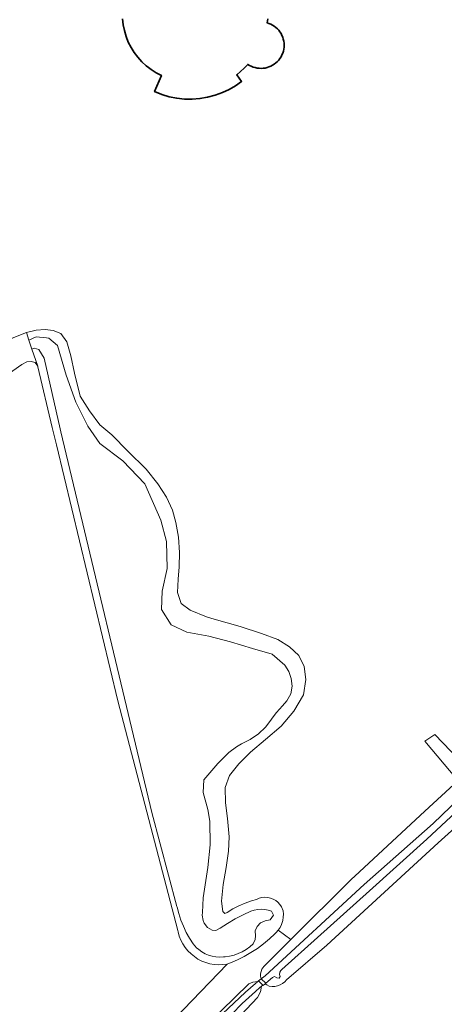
# Model space of a CAD drawing. Header units: metres. Extents: x 152737 to 157444, y 374779 to 378487.
# Tile 45 of 95: x 153977 to 154053, y 377615 to 377793. Entities that reach past the tile are written whole.
import ezdxf

# ---------------------------------------------------------------- set-up
doc = ezdxf.new("R2010")
doc.units = ezdxf.units.M
for name, color, linetype, lineweight in [('B-XX-GR-BEPLANTING_CULTUUR_BOSPLANTSOEN-GV', 90, 'Continuous', 18), ('B-XX-OG-BEBOUWING-GV', 7, 'Continuous', 35), ('B-XX-OG-TERREIN_CULTUURSCHEIDING-GV', 7, 'Continuous', 18), ('B-XX-OG-TOPOGRAFIE-GV', 7, 'Continuous', 18), ('B-XX-OG-WATER-GV', 130, 'Continuous', 18), ('B-XX-OG-WATER_SLOOT-GV', 120, 'Continuous', 18), ('B-XX-OG-WEG-GV', 7, 'Continuous', 18)]:
    doc.layers.add(name, color=color, linetype=linetype, lineweight=lineweight)

msp = doc.modelspace()

# ---------------------------------------------------------------- linework, layer by layer
at = {"layer": 'B-XX-GR-BEPLANTING_CULTUUR_BOSPLANTSOEN-GV'}
msp.add_lwpolyline([(154010.709, 377611.512), (154018.145, 377618.785), (154018.856, 377619.113), (154019.754, 377619.205), (154019.92, 377619.336), (154020.388, 377619.705), (154020.281, 377620.208), (154020.283, 377620.627), (154020.364, 377621.038), (154020.522, 377621.427), (154020.885, 377621.933), (154022.269, 377623.311), (154025.765, 377626.805), (154023.473, 377628.52), (154023.091, 377628.078), (154022.878, 377627.875), (154021.868, 377626.929), (154020.804, 377626.043), (154019.692, 377625.219), (154018.533, 377624.462), (154017.333, 377623.773), (154016.095, 377623.154), (154015.262, 377622.786), (154014.238, 377622.385), (154000, 377607.572)], dxfattribs=at)
at = {"layer": 'B-XX-OG-BEBOUWING-GV'}
msp.add_lwpolyline([(153995.346, 377793.39), (153995.459, 377792.307), (153995.668, 377791.238), (153995.973, 377790.193), (153996.371, 377789.18), (153996.859, 377788.206), (153997.432, 377787.281), (153998.087, 377786.411), (153998.817, 377785.604), (153999.617, 377784.865), (154000, 377784.571), (154000.481, 377784.202), (154001.4, 377783.619), (154002.369, 377783.122), (154001.108, 377780.204), (154002.41, 377779.685), (154003.753, 377779.287), (154005.128, 377779.013), (154006.521, 377778.864), (154007.922, 377778.844), (154009.32, 377778.95), (154010.702, 377779.184), (154012.056, 377779.542), (154013.373, 377780.022), (154014.592, 377780.595), (154015.756, 377781.271), (154016.857, 377782.046), (154015.978, 377783.262), (154016.678, 377783.845), (154017.339, 377784.472), (154017.958, 377785.141), (154018.268, 377784.948), (154018.593, 377784.783), (154018.932, 377784.647), (154019.281, 377784.541), (154019.638, 377784.465), (154020, 377784.421), (154020.365, 377784.408), (154020.729, 377784.427), (154021.091, 377784.477), (154021.446, 377784.559), (154021.794, 377784.671), (154022.13, 377784.813), (154022.453, 377784.983), (154022.759, 377785.181), (154023.048, 377785.404), (154023.315, 377785.652), (154023.561, 377785.922), (154023.782, 377786.213), (154023.977, 377786.521), (154024.144, 377786.845), (154024.283, 377787.183), (154024.392, 377787.531), (154024.47, 377787.888), (154024.517, 377788.25), (154024.533, 377788.614), (154024.517, 377788.979), (154024.469, 377789.34), (154024.39, 377789.697), (154024.28, 377790.045), (154024.141, 377790.382), (154023.973, 377790.706), (154023.777, 377791.014), (154023.556, 377791.304), (154023.31, 377791.574), (154023.042, 377791.821), (154022.753, 377792.044), (154022.446, 377792.241), (154022.123, 377792.411), (154021.786, 377792.553), (154021.439, 377792.664), (154021.618, 377793.366)], dxfattribs=at)
at = {"layer": 'B-XX-OG-TERREIN_CULTUURSCHEIDING-GV'}
for points in [[(154021.618, 377793.366), (154021.439, 377792.664), (154021.786, 377792.553), (154022.123, 377792.411), (154022.446, 377792.241), (154022.753, 377792.044), (154023.042, 377791.821), (154023.31, 377791.574), (154023.556, 377791.304), (154023.777, 377791.014), (154023.973, 377790.706), (154024.141, 377790.382), (154024.28, 377790.045), (154024.39, 377789.697), (154024.469, 377789.34), (154024.517, 377788.979), (154024.533, 377788.614), (154024.517, 377788.25), (154024.47, 377787.888), (154024.392, 377787.531), (154024.283, 377787.183), (154024.144, 377786.845), (154023.977, 377786.521), (154023.782, 377786.213), (154023.561, 377785.922), (154023.315, 377785.652), (154023.048, 377785.404), (154022.759, 377785.181), (154022.453, 377784.983), (154022.13, 377784.813), (154021.794, 377784.671), (154021.446, 377784.559), (154021.091, 377784.477), (154020.729, 377784.427), (154020.365, 377784.408), (154020, 377784.421), (154019.638, 377784.465), (154019.281, 377784.541), (154018.932, 377784.647), (154018.593, 377784.783), (154018.268, 377784.948), (154017.958, 377785.141), (154017.339, 377784.472), (154016.678, 377783.845), (154015.978, 377783.262), (154016.857, 377782.046), (154015.756, 377781.271), (154014.592, 377780.595), (154013.373, 377780.022), (154012.056, 377779.542), (154010.702, 377779.184), (154009.32, 377778.95), (154007.922, 377778.844), (154006.521, 377778.864), (154005.128, 377779.013), (154003.753, 377779.287), (154002.41, 377779.685), (154001.108, 377780.204), (154002.369, 377783.122), (154001.4, 377783.619), (154000.481, 377784.202), (154000, 377784.571), (153999.617, 377784.865), (153998.817, 377785.604), (153998.087, 377786.411), (153997.432, 377787.281), (153996.859, 377788.206), (153996.371, 377789.18), (153995.973, 377790.193), (153995.668, 377791.238), (153995.459, 377792.307), (153995.346, 377793.39)], [(153975.371, 377735.603), (153977.951, 377736.628), (153979.69, 377737.077), (153981.354, 377737.174), (153982.798, 377737.002), (153984.146, 377736.448), (153985.269, 377734.917), (153986.005, 377732.43), (153986.616, 377729.256), (153987.68, 377725.134), (153989.344, 377722.463), (153991.242, 377719.94), (153993.415, 377718.091), (153996.257, 377715.165), (153999.626, 377711.924), (154001.736, 377709.264), (154003.268, 377706.857), (154004.335, 377704.498), (154004.952, 377702.234), (154005.424, 377699.627), (154005.651, 377696.818), (154005.575, 377694.22), (154005.376, 377691.989), (154005.259, 377689.588), (154005.899, 377687.622), (154007.574, 377686.373), (154010.533, 377685.188), (154011.877, 377684.77), (154016.6, 377683.463), (154020.437, 377682.18), (154023.387, 377681.077), (154025.522, 377679.787), (154027.182, 377678.193), (154028.184, 377676.231), (154028.454, 377673.857), (154028.025, 377671.084), (154026.297, 377668.129), (154024.016, 377665.416), (154021.156, 377662.973), (154018.477, 377660.69), (154016.347, 377658.576), (154014.68, 377656.51), (154013.848, 377654.34), (154013.926, 377651.556), (154014.296, 377648.715), (154014.572, 377645.389), (154014.484, 377642.809), (154014.071, 377639.864), (154013.49, 377636.772), (154013.229, 377633.73), (154013.432, 377631.883), (154013.806, 377631.517), (154014.228, 377631.709), (154015.281, 377632.343), (154016.373, 377632.907), (154017.499, 377633.4), (154018.655, 377633.817), (154019.554, 377634.085), (154020.031, 377634.288), (154020.534, 377634.415), (154021.051, 377634.463), (154021.568, 377634.431), (154022.075, 377634.32), (154022.558, 377634.133), (154023.007, 377633.874), (154023.411, 377633.549), (154023.76, 377633.165), (154024.047, 377632.733), (154024.349, 377631.996), (154024.407, 377631.43), (154024.39, 377630.856), (154024.298, 377630.285), (154024.057, 377629.532), (154023.797, 377629.008), (154023.473, 377628.52), (154025.765, 377626.805), (154036.691, 377637.727), (154037.323, 377638.29), (154049.994, 377650.062), (154055.998, 377655.585)], [(154000, 377607.572), (154014.238, 377622.385), (154013.464, 377622.278), (154012.684, 377622.25), (154011.905, 377622.303), (154011.135, 377622.435), (154010.383, 377622.645), (154009.656, 377622.931), (154008.963, 377623.289), (154008.309, 377623.717), (154007.703, 377624.209), (154007.15, 377624.761), (154006.657, 377625.366), (154006.228, 377626.019), (154005.868, 377626.712), (154005.582, 377627.435), (154005.37, 377628.187), (154005.311, 377628.471), (153994.459, 377670.002), (153983.372, 377716.304), (153982.631, 377719.444), (153980.046, 377730.396), (153980, 377730.533), (153979.514, 377731.186), (153978.783, 377731.37), (153978.016, 377731.32), (153977.147, 377730.863), (153952.768, 377713.703)], [(154057.788, 377649.194), (154052.382, 377644.331), (154032.281, 377625.81), (154024.992, 377619.524), (154024.65, 377619.156), (154024.254, 377618.847), (154023.814, 377618.604), (154023.341, 377618.435), (154022.847, 377618.342), (154022.345, 377618.329), (154021.847, 377618.396), (154021.399, 377618.635), (154021.107, 377618.815), (154020.751, 377618.482), (154020.672, 377618.564), (154020.426, 377618.351), (154020.241, 377617.339), (154019.747, 377616.359), (154015.767, 377612.122)]]:
    msp.add_lwpolyline(points, dxfattribs=at)
msp.add_lwpolyline([(154055.709, 377655.894), (154049.967, 377662.687), (154051.784, 377663.934), (154057.599, 377657.82)], close=True, dxfattribs=at)
at = {"layer": 'B-XX-OG-TOPOGRAFIE-GV'}
msp.add_lwpolyline([(154020.672, 377618.564), (154020.751, 377618.482), (154021.107, 377618.815), (154021.208, 377618.91), (154020.388, 377619.705), (154019.92, 377619.336)], close=True, dxfattribs=at)
at = {"layer": 'B-XX-OG-WATER-GV'}
for points in [[(153807.416, 377608.932), (153856.353, 377644.442), (153932.347, 377698.935), (153952.768, 377713.703), (153977.147, 377730.863), (153978.016, 377731.32), (153978.783, 377731.37), (153979.514, 377731.186), (153980, 377730.533), (153978.956, 377733.64), (153978.418, 377735.24), (153977.951, 377736.628), (153975.371, 377735.603), (153971.594, 377733.161), (153958.136, 377723.917), (153931.745, 377704.675), (153898.599, 377681.692), (153866.575, 377657.368), (153826.533, 377627.884), (153805.439, 377613.01)], [(154057.696, 377653.763), (154051.498, 377647.832), (154038.99, 377636.788), (154021.097, 377620.261), (154020.388, 377619.705), (154021.208, 377618.91), (154022.416, 377619.925), (154022.821, 377620.101), (154023.225, 377619.859), (154023.641, 377619.849), (154023.793, 377620.144), (154023.718, 377620.471), (154023.758, 377620.925), (154023.925, 377621.205), (154024.127, 377621.374), (154030.59, 377627.177), (154039.982, 377635.643), (154050.308, 377644.95), (154055.59, 377649.886)], [(154013.193, 377611.391), (154016.942, 377615.217), (154019.342, 377617.437), (154020.126, 377618.161), (154020.426, 377618.351), (154020.672, 377618.564), (154019.92, 377619.336), (154019.754, 377619.205), (154019.344, 377618.869), (154017.582, 377617.317), (153984.662, 377586.297)]]:
    msp.add_lwpolyline(points, dxfattribs=at)
msp.add_lwpolyline([(153978.418, 377735.24), (153978.956, 377733.64), (153979.357, 377733.824), (153980.217, 377733.578), (153981.191, 377731.982), (153984.054, 377719.231), (153984.196, 377718.635), (154000.616, 377649.767), (154005.148, 377632.803), (154005.173, 377632.687), (154005.479, 377631.505), (154005.861, 377630.345), (154006.319, 377629.213), (154006.849, 377628.113), (154007.451, 377627.051), (154008.121, 377626.03), (154008.712, 377625.34), (154009.096, 377624.992), (154009.645, 377624.586), (154010.237, 377624.248), (154010.866, 377623.982), (154011.521, 377623.79), (154012.194, 377623.677), (154012.875, 377623.643), (154013.556, 377623.689), (154013.889, 377623.712), (154014.689, 377623.823), (154015.474, 377624.013), (154016.237, 377624.279), (154016.97, 377624.62), (154017.665, 377625.031), (154018.316, 377625.509), (154018.917, 377626.049), (154019.285, 377626.816), (154019.375, 377627.468), (154019.301, 377628.401), (154019.661, 377629.201), (154020.282, 377629.82), (154021.082, 377630.179), (154022.013, 377630.398), (154022.597, 377631.205), (154022.254, 377631.951), (154021.652, 377632.146), (154021.03, 377632.264), (154020.398, 377632.302), (154019.766, 377632.261), (154019.145, 377632.14), (154018.544, 377631.942), (154017.15, 377631.296), (154015.701, 377630.54), (154014.29, 377629.713), (154012.999, 377628.871), (154012.176, 377628.427), (154011.517, 377628.485), (154010.692, 377629.005), (154010.095, 377629.758), (154009.872, 377630.271), (154009.731, 377631.222), (154009.78, 377631.702), (154009.9, 377634.388), (154010.773, 377639.864), (154011.174, 377643.94), (154011.092, 377648.252), (154010.771, 377650.329), (154009.918, 377653.437), (154009.993, 377655.676), (154012.554, 377658.686), (154014.557, 377660.654), (154015.931, 377661.7), (154016.826, 377662.248), (154018.382, 377663.031), (154019.886, 377664.012), (154021.192, 377665.243), (154021.962, 377666.284), (154022.523, 377667.115), (154023.147, 377667.899), (154024.258, 377669.094), (154024.993, 377669.987), (154025.773, 377671.292), (154025.963, 377672.647), (154025.835, 377674.01), (154025.395, 377675.306), (154024.667, 377676.465), (154022.371, 377678.418), (154018.818, 377679.475), (154014.836, 377680.686), (154010.944, 377681.675), (154006.976, 377682.399), (154004.088, 377683.768), (154002.383, 377686.498), (154002.511, 377689.81), (154003.38, 377693.912), (154003.293, 377698.807), (154002.269, 377702.672), (153999.357, 377709.231), (153995.396, 377713.433), (153991.248, 377716.56), (153989.077, 377719.681), (153986.856, 377724.031), (153985.124, 377728.913), (153983.582, 377734.255), (153982.004, 377735.628), (153981.579, 377735.666), (153979.737, 377735.832)], close=True, dxfattribs=at)
at = {"layer": 'B-XX-OG-WATER_SLOOT-GV'}
msp.add_lwpolyline([(153977.951, 377736.628), (153978.418, 377735.24), (153979.737, 377735.832), (153981.579, 377735.666), (153982.004, 377735.628), (153983.582, 377734.255), (153985.124, 377728.913), (153986.856, 377724.031), (153989.077, 377719.681), (153991.248, 377716.56), (153995.396, 377713.433), (153999.357, 377709.231), (154002.269, 377702.672), (154003.293, 377698.807), (154003.38, 377693.912), (154002.511, 377689.81), (154002.383, 377686.498), (154004.088, 377683.768), (154006.976, 377682.399), (154010.944, 377681.675), (154014.836, 377680.686), (154018.818, 377679.475), (154022.371, 377678.418), (154024.667, 377676.465), (154025.395, 377675.306), (154025.835, 377674.01), (154025.963, 377672.647), (154025.773, 377671.292), (154024.993, 377669.987), (154024.258, 377669.094), (154023.147, 377667.899), (154022.523, 377667.115), (154021.962, 377666.284), (154021.192, 377665.243), (154019.886, 377664.012), (154018.382, 377663.031), (154016.826, 377662.248), (154015.931, 377661.7), (154014.557, 377660.654), (154012.554, 377658.686), (154009.993, 377655.676), (154009.918, 377653.437), (154010.771, 377650.329), (154011.092, 377648.252), (154011.174, 377643.94), (154010.773, 377639.864), (154009.9, 377634.388), (154009.78, 377631.702), (154009.731, 377631.222), (154009.872, 377630.271), (154010.095, 377629.758), (154010.692, 377629.005), (154011.517, 377628.485), (154012.176, 377628.427), (154012.999, 377628.871), (154014.29, 377629.713), (154015.701, 377630.54), (154017.15, 377631.296), (154018.544, 377631.942), (154019.145, 377632.14), (154019.766, 377632.261), (154020.398, 377632.302), (154021.03, 377632.264), (154021.652, 377632.146), (154022.254, 377631.951), (154022.597, 377631.205), (154022.013, 377630.398), (154021.082, 377630.179), (154020.282, 377629.82), (154019.661, 377629.201), (154019.301, 377628.401), (154019.375, 377627.468), (154019.285, 377626.816), (154018.917, 377626.049), (154018.316, 377625.509), (154017.665, 377625.031), (154016.97, 377624.62), (154016.237, 377624.279), (154015.474, 377624.013), (154014.689, 377623.823), (154013.889, 377623.712), (154013.556, 377623.689), (154012.875, 377623.643), (154012.194, 377623.677), (154011.521, 377623.79), (154010.866, 377623.982), (154010.237, 377624.248), (154009.645, 377624.586), (154009.096, 377624.992), (154008.712, 377625.34), (154008.121, 377626.03), (154007.451, 377627.051), (154006.849, 377628.113), (154006.319, 377629.213), (154005.861, 377630.345), (154005.479, 377631.505), (154005.173, 377632.687), (154005.148, 377632.803), (154000.616, 377649.767), (153984.196, 377718.635), (153984.054, 377719.231), (153981.191, 377731.982), (153980.217, 377733.578), (153979.357, 377733.824), (153978.956, 377733.64), (153980, 377730.533), (153980.046, 377730.396), (153982.631, 377719.444), (153983.372, 377716.304), (153994.459, 377670.002), (154005.311, 377628.471), (154005.37, 377628.187), (154005.582, 377627.435), (154005.868, 377626.712), (154006.228, 377626.019), (154006.657, 377625.366), (154007.15, 377624.761), (154007.703, 377624.209), (154008.309, 377623.717), (154008.963, 377623.289), (154009.656, 377622.931), (154010.383, 377622.645), (154011.135, 377622.435), (154011.905, 377622.303), (154012.684, 377622.25), (154013.464, 377622.278), (154014.238, 377622.385), (154015.262, 377622.786), (154016.095, 377623.154), (154017.333, 377623.773), (154018.533, 377624.462), (154019.692, 377625.219), (154020.804, 377626.043), (154021.868, 377626.929), (154022.878, 377627.875), (154023.091, 377628.078), (154023.473, 377628.52), (154023.797, 377629.008), (154024.057, 377629.532), (154024.298, 377630.285), (154024.39, 377630.856), (154024.407, 377631.43), (154024.349, 377631.996), (154024.047, 377632.733), (154023.76, 377633.165), (154023.411, 377633.549), (154023.007, 377633.874), (154022.558, 377634.133), (154022.075, 377634.32), (154021.568, 377634.431), (154021.051, 377634.463), (154020.534, 377634.415), (154020.031, 377634.288), (154019.554, 377634.085), (154018.655, 377633.817), (154017.499, 377633.4), (154016.373, 377632.907), (154015.281, 377632.343), (154014.228, 377631.709), (154013.806, 377631.517), (154013.432, 377631.883), (154013.229, 377633.73), (154013.49, 377636.772), (154014.071, 377639.864), (154014.484, 377642.809), (154014.572, 377645.389), (154014.296, 377648.715), (154013.926, 377651.556), (154013.848, 377654.34), (154014.68, 377656.51), (154016.347, 377658.576), (154018.477, 377660.69), (154021.156, 377662.973), (154024.016, 377665.416), (154026.297, 377668.129), (154028.025, 377671.084), (154028.454, 377673.857), (154028.184, 377676.231), (154027.182, 377678.193), (154025.522, 377679.787), (154023.387, 377681.077), (154020.437, 377682.18), (154016.6, 377683.463), (154011.877, 377684.77), (154010.533, 377685.188), (154007.574, 377686.373), (154005.899, 377687.622), (154005.259, 377689.588), (154005.376, 377691.989), (154005.575, 377694.22), (154005.651, 377696.818), (154005.424, 377699.627), (154004.952, 377702.234), (154004.335, 377704.498), (154003.268, 377706.857), (154001.736, 377709.264), (153999.626, 377711.924), (153996.257, 377715.165), (153993.415, 377718.091), (153991.242, 377719.94), (153989.344, 377722.463), (153987.68, 377725.134), (153986.616, 377729.256), (153986.005, 377732.43), (153985.269, 377734.917), (153984.146, 377736.448), (153982.798, 377737.002), (153981.354, 377737.174), (153979.69, 377737.077)], close=True, dxfattribs=at)
for points in [[(154078.142, 377674.035), (154076.068, 377672.326), (154058.083, 377657.503), (154057.985, 377657.413), (154056.01, 377655.596), (154055.998, 377655.585), (154049.994, 377650.062), (154037.323, 377638.29), (154036.691, 377637.727), (154025.765, 377626.805), (154022.269, 377623.311), (154020.885, 377621.933), (154020.522, 377621.427), (154020.364, 377621.038), (154020.283, 377620.627), (154020.281, 377620.208), (154020.388, 377619.705)], [(154020.388, 377619.705), (154021.097, 377620.261), (154038.99, 377636.788), (154051.498, 377647.832), (154057.696, 377653.763)], [(154055.59, 377649.886), (154050.308, 377644.95), (154039.982, 377635.643), (154030.59, 377627.177), (154024.127, 377621.374), (154023.925, 377621.205), (154023.758, 377620.925), (154023.718, 377620.471), (154023.793, 377620.144), (154023.641, 377619.849), (154023.225, 377619.859), (154022.821, 377620.101), (154022.416, 377619.925), (154021.208, 377618.91), (154021.107, 377618.815), (154021.399, 377618.635), (154021.847, 377618.396), (154022.345, 377618.329), (154022.847, 377618.342), (154023.341, 377618.435), (154023.814, 377618.604), (154024.254, 377618.847), (154024.65, 377619.156), (154024.992, 377619.524), (154032.281, 377625.81), (154052.382, 377644.331), (154057.788, 377649.194)], [(153984.662, 377586.297), (154017.582, 377617.317), (154019.344, 377618.869), (154019.754, 377619.205), (154018.856, 377619.113), (154018.145, 377618.785), (154010.709, 377611.512)], [(154015.767, 377612.122), (154019.747, 377616.359), (154020.241, 377617.339), (154020.426, 377618.351), (154020.126, 377618.161), (154019.342, 377617.437), (154016.942, 377615.217), (154013.193, 377611.391)]]:
    msp.add_lwpolyline(points, dxfattribs=at)
at = {"layer": 'B-XX-OG-WEG-GV'}
msp.add_lwpolyline([(154055.709, 377655.894), (154057.599, 377657.82), (154051.784, 377663.934), (154049.967, 377662.687)], close=True, dxfattribs=at)

doc.saveas('drawing.dxf')
